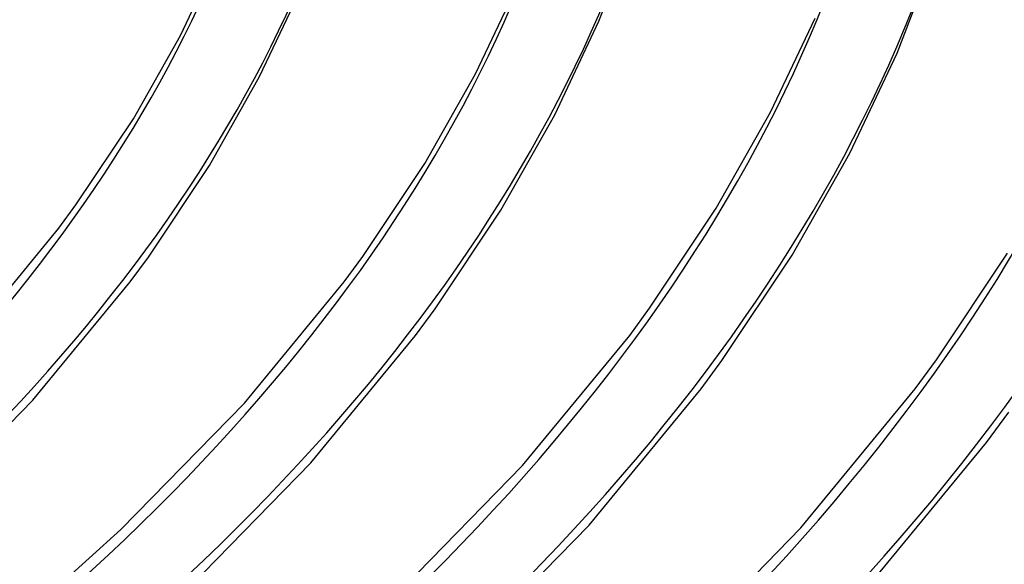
# Model space of a CAD drawing. Header units: millimetres. Extents: x -1077 to 1077, y -1167 to 1197.
# Tile 76 of 81: x 407 to 517, y 683 to 744. Entities that reach past the tile are written whole.
import ezdxf

# ---------------------------------------------------------------- set-up
doc = ezdxf.new("R2010")
doc.units = ezdxf.units.MM
doc.layers.add('HIDDEN', color=7, linetype='Continuous')
doc.layers.add('THICK', color=7, linetype='Continuous')

msp = doc.modelspace()

# ---------------------------------------------------------------- linework, layer by layer
at = {"layer": 'HIDDEN'}
for centre, major_axis, start_param, end_param in [((0, 795.88), (-682, 0), 0, 2.617994), ((0, 795.87), (-438.31, 0), 2.617994, 3.140657), ((0, 795.87), (-472.41, 0), 2.617994, 3.14148), ((0, 795.87), (-506.51, 0), 2.617994, 3.141549), ((0, 795.87), (-540.61, 0), 2.617994, 3.141549), ((0, 795.87), (-574.71, 0), 2.617994, 3.141549)]:
    msp.add_ellipse(centre, major_axis=major_axis, ratio=0.5, start_param=start_param, end_param=end_param, dxfattribs=at)
at = {"layer": 'THICK'}
for p, q in [((471.51, 744.17), (475.4, 754.35)), ((424.7, 742.58), (428.98, 751.63)), ((504.86, 740.62), (509.03, 751.51)), ((457.71, 738.3), (462.33, 748.08)), ((433.56, 737.99), (438.16, 747.72)), ((466.57, 733.71), (471.51, 744.17)), ((490.72, 734.03), (495.68, 744.53)), ((419.44, 733.29), (424.7, 742.58)), ((499.58, 729.43), (504.86, 740.62)), ((427.94, 728.06), (433.56, 737.99)), ((452.04, 728.28), (457.71, 738.3)), ((460.53, 723.05), (466.57, 733.71)), ((484.63, 723.27), (490.72, 734.03)), ((413.01, 723.65), (419.44, 733.29)), ((493.13, 718.04), (499.58, 729.43)), ((421.11, 717.82), (427.94, 728.06)), ((445.09, 717.88), (452.04, 728.28)), ((411.09, 721.04), (413.01, 723.65)), ((453.19, 712.05), (460.53, 723.05)), ((477.18, 712.1), (484.63, 723.27)), ((400.75, 708.47), (411.09, 721.04)), ((509.26, 706.33), (517.22, 718.25)), ((419.07, 715.05), (421.11, 717.82)), ((443.02, 715.06), (445.09, 717.88)), ((485.27, 706.27), (493.13, 718.04)), ((408.18, 701.81), (419.07, 715.05)), ((431.86, 701.5), (443.02, 715.06)), ((451, 709.07), (453.19, 712.05)), ((474.95, 709.07), (477.18, 712.1)), ((439.29, 694.83), (451, 709.07)), ((462.97, 694.52), (474.95, 709.07)), ((482.93, 703.08), (485.27, 706.27)), ((506.87, 703.08), (509.26, 706.33)), ((470.4, 687.85), (482.93, 703.08)), ((494.09, 687.54), (506.87, 703.08)), ((394.76, 688.11), (408.18, 701.81)), ((418.03, 687.38), (431.86, 701.5)), ((514.86, 697.1), (517.36, 700.49)), ((501.51, 680.87), (514.86, 697.1)), ((424.87, 680.1), (439.29, 694.83)), ((448.14, 679.37), (462.97, 694.52)), ((410.17, 680.29), (418.03, 687.38)), ((454.97, 672.1), (470.4, 687.85)), ((478.24, 671.36), (494.09, 687.54))]:
    msp.add_line(p, q, dxfattribs=at)
for centre, major_axis, start_param, end_param in [((0, 800.21), (732, 0), -3.141592, -0.523599), ((0, 800.21), (-677, 0), 0, 2.617994), ((0, 795.88), (-732, 0), 0, 2.617994), ((0, 795.87), (414.19, 0), -0.523599, -0.0016), ((0, 795.87), (448.29, 0), -0.523599, -0.000682), ((0, 795.87), (482.39, 0), -0.523599, -0.000044), ((0, 795.87), (516.49, 0), -0.523599, -0.000044), ((0, 795.87), (550.59, 0), -0.523599, -0.000044), ((0, 795.87), (584.69, 0), -0.523599, -0.000044)]:
    msp.add_ellipse(centre, major_axis=major_axis, ratio=0.5, start_param=start_param, end_param=end_param, dxfattribs=at)

doc.saveas('drawing.dxf')
